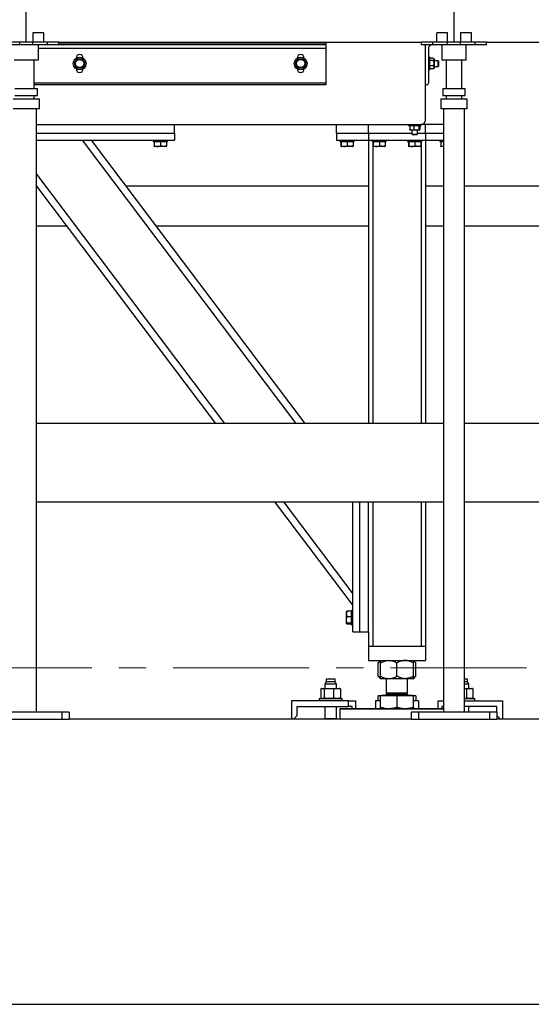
# Model space of a CAD drawing. Header units: millimetres. Extents: x 5 to 589, y 5 to 415.
# Tile 8 of 66: x 77 to 101, y 262 to 308. Entities that reach past the tile are written whole.
import ezdxf

# ---------------------------------------------------------------- set-up
doc = ezdxf.new("R2010")
doc.units = ezdxf.units.MM
doc.linetypes.add('CENTER', pattern=[10.16, 6.35, -1.27, 1.27, -1.27])
doc.layers.add('TRAIT-FORT', color=4, linetype='Continuous', lineweight=25)

msp = doc.modelspace()

# ---------------------------------------------------------------- linework, layer by layer
at = {"color": 7, "linetype": 'CENTER', "lineweight": 18}
msp.add_line((202.23179, 277.60137), (31.49957, 277.60137), dxfattribs=at)
at = {"layer": 'TRAIT-FORT', "color": 4, "linetype": 'Continuous', "lineweight": 25}
for p, q in [((77.24759, 306.86591), (77.24759, 308.53257)), ((97.24759, 306.86591), (97.24759, 308.53257)), ((78.06926, 307.29924), (77.55259, 307.29924)), ((77.55259, 307.29924), (77.55259, 306.86591)), ((78.06926, 306.86591), (78.06926, 307.29924)), ((96.44672, 306.86591), (96.44672, 307.29924)), ((96.94259, 307.29924), (96.44672, 307.29924)), ((96.94259, 306.86591), (96.94259, 307.29924)), ((97.55259, 307.29924), (97.55259, 306.86591)), ((98.06926, 307.29924), (97.55259, 307.29924)), ((98.06926, 306.86591), (98.06926, 307.29924)), ((76.94259, 306.86591), (76.25926, 306.86591)), ((76.94259, 306.73257), (76.25926, 306.73257)), ((76.94259, 306.73257), (76.94259, 306.86591)), ((77.55259, 306.86591), (76.94259, 306.86591)), ((77.55259, 306.73257), (76.94259, 306.73257)), ((77.55259, 306.73257), (77.55259, 306.86591)), ((78.23592, 306.86591), (77.55259, 306.86591)), ((78.23592, 306.73257), (77.55259, 306.73257)), ((77.81426, 306.03257), (77.81426, 306.73257)), ((77.81426, 306.03257), (77.81426, 306.73257)), ((77.81426, 306.03257), (77.81426, 306.73257)), ((78.23592, 306.73257), (78.23592, 306.86591)), ((78.76926, 306.86591), (78.23592, 306.86591)), ((78.76926, 306.73257), (78.23592, 306.73257)), ((78.76926, 306.73257), (78.76926, 306.86591)), ((78.76926, 306.86591), (95.72592, 306.86591)), ((91.24754, 306.81591), (78.76926, 306.81591)), ((91.24754, 306.73257), (78.76926, 306.73257)), ((91.24754, 306.86591), (91.24754, 306.81591)), ((91.24754, 306.81591), (91.24754, 306.73257)), ((91.24754, 306.73257), (91.24754, 306.56591)), ((95.72592, 306.73257), (95.72592, 306.86591)), ((96.25926, 306.86591), (95.72592, 306.86591)), ((96.25926, 306.73257), (95.72592, 306.73257)), ((95.91421, 303.21591), (95.91421, 306.73257)), ((96.25926, 306.73257), (96.25926, 306.86591)), ((96.94259, 306.86591), (96.25926, 306.86591)), ((96.94259, 306.73257), (96.25926, 306.73257)), ((96.68092, 306.73257), (96.68092, 306.03257)), ((96.68092, 306.73257), (96.68092, 306.03257)), ((96.68092, 306.73257), (96.68092, 306.03257)), ((96.94259, 306.73257), (96.94259, 306.86591)), ((97.55259, 306.86591), (96.94259, 306.86591)), ((97.55259, 306.73257), (96.94259, 306.73257)), ((97.55259, 306.73257), (97.55259, 306.86591)), ((98.23592, 306.86591), (97.55259, 306.86591)), ((98.23592, 306.73257), (97.55259, 306.73257)), ((97.81426, 306.03257), (97.81426, 306.73257)), ((97.81426, 306.03257), (97.81426, 306.73257)), ((97.81426, 306.03257), (97.81426, 306.73257)), ((98.23592, 306.73257), (98.23592, 306.86591)), ((98.76926, 306.86591), (98.23592, 306.86591)), ((98.76926, 306.73257), (98.23592, 306.73257)), ((98.76926, 306.73257), (98.76926, 306.86591)), ((98.76926, 306.86591), (115.72592, 306.86591)), ((91.24754, 306.56591), (77.81426, 306.56591)), ((91.24754, 306.56591), (91.24754, 304.94924)), ((96.04754, 306.56591), (96.04754, 304.94924)), ((76.68092, 306.03257), (77.81426, 306.03257)), ((77.61426, 304.70218), (77.61426, 306.03257)), ((77.61426, 304.70218), (77.61426, 306.03257)), ((77.61426, 304.70218), (77.61426, 306.03257)), ((79.51026, 305.88825), (79.60955, 306.06023)), ((79.60955, 305.67159), (79.51026, 305.84356)), ((79.58088, 306.11591), (79.58088, 306.11535)), ((79.88554, 306.06023), (79.98483, 305.88825)), ((79.98483, 305.84356), (79.88554, 305.67159)), ((79.91421, 306.11535), (79.91421, 306.11591)), ((89.84359, 305.88825), (89.94288, 306.06023)), ((89.94288, 305.67159), (89.84359, 305.84356)), ((89.91421, 306.11591), (89.91421, 306.11535)), ((90.21887, 306.06023), (90.31816, 305.88825)), ((90.31816, 305.84356), (90.21887, 305.67159)), ((90.24754, 306.11535), (90.24754, 306.11591)), ((96.09754, 306.16591), (96.04754, 306.16591)), ((96.09754, 306.16591), (96.09754, 305.75084)), ((96.12265, 306.10768), (96.09754, 306.08257)), ((96.28069, 306.11558), (96.13106, 306.11558)), ((96.28069, 306.00456), (96.13106, 306.00456)), ((96.31421, 306.08257), (96.2891, 306.10768)), ((96.31421, 306.08257), (96.31421, 306.06007)), ((96.31421, 306.06007), (96.31421, 305.87972)), ((96.51163, 305.99924), (96.31421, 305.99924)), ((96.31421, 305.87972), (96.31421, 305.68556)), ((96.53088, 305.96591), (96.51163, 305.99924)), ((96.51163, 305.73257), (96.51163, 305.99924)), ((96.53088, 305.76591), (96.53088, 305.96591)), ((96.68092, 306.03257), (97.81426, 306.03257)), ((96.88092, 306.03257), (96.88092, 304.70218)), ((96.88092, 306.03257), (96.88092, 304.70218)), ((96.88092, 306.03257), (96.88092, 304.70218)), ((97.61426, 304.70218), (97.61426, 306.03257)), ((97.61426, 304.70218), (97.61426, 306.03257)), ((97.61426, 304.70218), (97.61426, 306.03257)), ((79.58088, 305.61646), (79.58088, 305.61591)), ((79.91421, 305.61591), (79.91421, 305.61646)), ((89.91421, 305.61646), (89.91421, 305.61591)), ((90.24754, 305.61591), (90.24754, 305.61646)), ((96.04754, 305.56591), (96.09754, 305.56591)), ((96.09754, 305.75084), (96.09754, 305.56591)), ((96.09754, 305.64924), (96.12265, 305.62413)), ((96.13106, 305.61623), (96.12261, 305.62501)), ((96.28069, 305.75488), (96.13106, 305.75488)), ((96.28069, 305.61623), (96.13106, 305.61623)), ((96.28915, 305.62501), (96.28069, 305.61623)), ((96.2891, 305.62413), (96.31421, 305.64924)), ((96.31421, 305.73257), (96.51163, 305.73257)), ((96.31421, 305.68556), (96.31421, 305.64924)), ((96.51163, 305.73257), (96.53088, 305.76591)), ((91.24754, 304.94924), (77.61426, 304.94924)), ((91.24754, 304.86591), (77.61426, 304.86591)), ((91.24754, 304.94924), (91.24754, 304.86591)), ((95.96421, 304.86591), (95.91421, 304.86591)), ((76.72259, 304.70218), (77.77259, 304.70218)), ((77.77259, 304.36885), (77.77259, 304.70218)), ((96.72259, 304.70218), (96.72259, 304.36885)), ((96.72259, 304.70218), (97.77259, 304.70218)), ((97.77259, 304.36885), (97.77259, 304.70218)), ((77.86426, 304.20218), (76.63092, 304.20218)), ((76.72259, 304.36885), (77.77259, 304.36885)), ((77.61426, 304.20218), (77.61426, 304.36885)), ((77.61426, 304.20218), (77.61426, 304.36885)), ((77.61426, 304.20218), (77.61426, 304.36885)), ((77.86426, 303.75218), (77.86426, 304.20218)), ((77.86426, 303.75218), (77.86426, 304.20218)), ((77.86426, 303.75218), (77.86426, 304.20218)), ((96.63092, 304.20218), (96.63092, 303.75218)), ((96.63092, 304.20218), (96.63092, 303.75218)), ((96.63092, 304.20218), (96.63092, 303.75218)), ((97.86426, 304.20218), (96.63092, 304.20218)), ((96.72259, 304.36885), (97.77259, 304.36885)), ((96.88092, 304.36885), (96.88092, 304.20218)), ((96.88092, 304.36885), (96.88092, 304.20218)), ((96.88092, 304.36885), (96.88092, 304.20218)), ((97.61426, 304.20218), (97.61426, 304.36885)), ((97.61426, 304.20218), (97.61426, 304.36885)), ((97.61426, 304.20218), (97.61426, 304.36885)), ((97.86426, 303.75218), (97.86426, 304.20218)), ((97.86426, 303.75218), (97.86426, 304.20218)), ((97.86426, 303.75218), (97.86426, 304.20218)), ((77.86426, 303.75218), (76.63092, 303.75218)), ((77.73092, 275.53257), (77.73092, 303.75218)), ((77.73092, 275.53257), (77.73092, 303.75218)), ((77.73092, 275.53257), (77.73092, 303.75218)), ((97.86426, 303.75218), (96.63092, 303.75218)), ((96.76426, 303.75218), (96.76426, 275.53257)), ((96.76426, 303.75218), (96.76426, 275.53257)), ((96.76426, 303.75218), (96.76426, 275.53257)), ((97.73092, 275.53257), (97.73092, 303.75218)), ((97.73092, 275.53257), (97.73092, 303.75218)), ((97.73092, 275.53257), (97.73092, 303.75218)), ((77.73092, 303.01591), (95.71421, 303.01591)), ((84.18088, 302.61591), (84.18088, 303.01591)), ((91.74754, 302.61591), (91.74754, 303.01591)), ((93.24754, 302.61591), (93.24754, 303.01591)), ((95.11421, 303.01591), (95.11421, 302.96591)), ((95.71421, 302.96591), (95.71421, 303.01591)), ((95.91421, 303.01591), (95.71421, 303.01591)), ((96.76426, 303.01591), (95.91421, 303.01591)), ((95.91421, 302.61591), (95.91421, 303.01591)), ((96.76426, 303.04262), (96.74754, 303.02591)), ((96.74754, 303.02591), (96.74754, 303.01591)), ((96.76426, 303.02591), (96.74754, 303.02591)), ((77.73092, 302.61591), (84.18088, 302.61591)), ((84.18088, 302.61591), (84.18088, 302.28257)), ((91.74754, 302.61591), (91.74754, 302.28257)), ((91.74754, 302.61591), (93.24754, 302.61591)), ((93.24754, 302.61591), (95.28088, 302.61591)), ((93.24754, 302.61591), (93.24754, 302.28257)), ((95.11421, 302.96591), (95.71421, 302.96591)), ((95.17902, 302.93239), (95.17902, 302.78276)), ((95.19302, 302.75376), (95.19754, 302.74924)), ((95.19754, 302.96591), (95.19331, 302.96167)), ((95.27475, 302.74924), (95.19754, 302.74924)), ((95.48808, 302.74924), (95.27475, 302.74924)), ((95.28088, 302.74924), (95.28088, 302.56046)), ((95.28088, 302.56046), (95.31421, 302.52713)), ((95.28088, 302.56046), (95.54754, 302.56046)), ((95.37048, 302.93239), (95.37048, 302.78276)), ((95.62754, 302.74924), (95.48808, 302.74924)), ((95.51421, 302.52713), (95.54754, 302.56046)), ((95.54754, 302.56046), (95.54754, 302.74924)), ((95.54754, 302.61591), (95.91421, 302.61591)), ((95.60568, 302.93239), (95.60568, 302.78276)), ((95.63088, 302.74924), (95.62754, 302.74924)), ((95.63511, 302.96167), (95.63088, 302.96591)), ((95.63088, 302.74924), (95.6354, 302.75376)), ((95.64941, 302.93239), (95.64941, 302.78276)), ((95.91421, 302.61591), (95.91421, 302.28257)), ((95.91421, 302.61591), (96.76426, 302.61591)), ((77.73092, 302.28257), (84.18088, 302.28257)), ((79.86826, 302.28257), (89.85285, 289.03257)), ((80.28564, 302.28257), (90.27023, 289.03257)), ((83.18088, 302.28257), (83.18088, 302.21591)), ((83.18088, 302.21591), (83.39873, 302.21591)), ((83.2262, 302.21591), (83.2262, 302.01606)), ((83.2358, 302.21591), (83.2358, 302.01606)), ((83.39873, 302.21591), (83.84754, 302.21591)), ((83.52382, 302.21591), (83.52382, 302.01606)), ((83.80222, 302.21591), (83.80222, 302.01606)), ((83.84754, 302.21591), (83.84754, 302.28257)), ((91.74754, 302.28257), (93.24754, 302.28257)), ((91.91421, 302.28257), (91.91421, 302.21591)), ((91.91421, 302.21591), (92.13206, 302.21591)), ((91.95953, 302.21591), (91.95953, 302.01606)), ((91.96914, 302.21591), (91.96914, 302.01606)), ((92.13206, 302.21591), (92.58088, 302.21591)), ((92.25715, 302.21591), (92.25715, 302.01606)), ((92.53556, 302.21591), (92.53556, 302.01606)), ((92.58088, 302.21591), (92.58088, 302.28257)), ((93.24754, 302.28257), (95.91421, 302.28257)), ((93.24754, 302.28257), (93.24754, 289.03257)), ((93.41421, 302.28257), (93.41421, 302.21591)), ((93.41421, 302.21591), (93.63206, 302.21591)), ((93.44754, 302.21591), (93.44754, 289.03257)), ((93.45953, 302.21591), (93.45953, 302.01606)), ((93.46914, 302.21591), (93.46914, 302.01606)), ((93.63206, 302.21591), (94.08088, 302.21591)), ((93.75715, 302.21591), (93.75715, 302.01606)), ((94.03556, 302.21591), (94.03556, 302.01606)), ((94.08088, 302.21591), (94.08088, 302.28257)), ((95.08088, 302.28257), (95.08088, 302.21591)), ((95.08088, 302.21591), (95.29873, 302.21591)), ((95.1262, 302.21591), (95.1262, 302.01606)), ((95.1358, 302.21591), (95.1358, 302.01606)), ((95.29873, 302.21591), (95.74754, 302.21591)), ((95.51421, 302.52713), (95.31421, 302.52713)), ((95.42382, 302.21591), (95.42382, 302.01606)), ((95.70222, 302.21591), (95.70222, 302.01606)), ((95.71421, 302.21591), (95.71421, 289.03257)), ((95.74754, 302.21591), (95.74754, 302.28257)), ((95.91421, 302.28257), (95.91421, 289.03257)), ((95.91421, 302.28257), (96.76426, 302.28257)), ((96.58088, 302.28257), (96.58088, 302.21591)), ((96.58088, 302.21591), (96.76426, 302.21591)), ((96.6262, 302.21591), (96.6262, 302.01606)), ((96.6358, 302.21591), (96.6358, 302.01606)), ((83.23016, 301.99117), (83.24504, 301.98257)), ((83.38653, 301.98257), (83.24504, 301.98257)), ((83.78338, 301.98257), (83.38653, 301.98257)), ((83.78338, 301.98257), (83.79827, 301.99117)), ((91.96349, 301.99117), (91.97838, 301.98257)), ((92.11986, 301.98257), (91.97838, 301.98257)), ((92.51671, 301.98257), (92.11986, 301.98257)), ((92.51671, 301.98257), (92.5316, 301.99117)), ((93.46349, 301.99117), (93.47838, 301.98257)), ((93.61986, 301.98257), (93.47838, 301.98257)), ((94.01671, 301.98257), (93.61986, 301.98257)), ((94.01671, 301.98257), (94.0316, 301.99117)), ((95.13016, 301.99117), (95.14504, 301.98257)), ((95.28653, 301.98257), (95.14504, 301.98257)), ((95.68338, 301.98257), (95.28653, 301.98257)), ((95.68338, 301.98257), (95.69827, 301.99117)), ((96.63016, 301.99117), (96.64504, 301.98257)), ((96.76426, 301.98257), (96.64504, 301.98257)), ((77.73092, 300.68787), (86.51382, 289.03257)), ((77.73092, 300.13399), (86.09644, 289.03257)), ((77.73949, 300.12262), (77.73092, 300.12262)), ((93.24754, 300.12262), (81.91328, 300.12262)), ((96.76426, 300.12262), (95.91421, 300.12262)), ((116.76426, 300.12262), (97.73092, 300.12262)), ((77.73092, 298.27586), (79.13112, 298.27586)), ((83.30491, 298.27586), (93.24754, 298.27586)), ((95.91421, 298.27586), (96.76426, 298.27586)), ((97.73092, 298.27586), (116.76426, 298.27586)), ((96.76426, 289.03257), (77.73092, 289.03257)), ((105.61244, 289.03257), (97.73092, 289.03257)), ((77.73092, 285.36591), (96.76426, 285.36591)), ((88.85947, 285.36591), (92.51421, 280.51591)), ((89.27685, 285.36591), (92.51421, 281.06979)), ((92.51421, 279.28257), (92.51421, 285.36591)), ((92.84754, 279.28257), (92.84754, 285.36591)), ((93.24754, 279.28257), (93.24754, 285.36591)), ((93.44754, 285.36591), (93.44754, 278.61591)), ((95.71421, 285.36591), (95.71421, 278.61591)), ((95.91421, 285.36591), (95.91421, 278.61591)), ((97.73092, 285.36591), (116.76426, 285.36591)), ((92.22423, 280.23576), (92.21421, 280.21841)), ((92.21421, 279.68007), (92.21421, 280.21841)), ((92.44754, 280.25113), (92.2477, 280.25113)), ((92.44754, 279.99098), (92.2477, 279.99098)), ((92.51421, 280.28257), (92.44754, 280.28257)), ((92.44754, 279.61591), (92.44754, 280.28257)), ((92.21421, 279.68007), (92.22423, 279.66271)), ((92.44754, 279.68909), (92.2477, 279.68909)), ((92.44754, 279.64735), (92.2477, 279.64735)), ((92.44754, 279.61591), (92.51421, 279.61591)), ((92.51421, 279.28257), (92.84754, 279.28257)), ((92.84754, 279.28257), (93.24754, 279.28257)), ((93.24754, 279.28257), (93.24754, 278.61591)), ((93.24754, 278.61591), (95.91421, 278.61591)), ((93.24754, 278.61591), (93.24754, 277.94924)), ((93.44754, 278.61591), (95.71421, 278.61591)), ((95.91421, 278.61591), (95.91421, 277.94924)), ((93.24754, 277.94924), (95.91421, 277.94924)), ((93.81421, 277.94924), (93.69561, 277.83064)), ((93.69561, 277.21451), (93.69561, 277.83064)), ((93.81421, 277.21451), (93.81421, 277.83064)), ((94.58088, 277.21451), (94.58088, 277.83064)), ((95.46615, 277.83064), (95.34754, 277.94924)), ((95.34754, 277.21451), (95.34754, 277.83064)), ((95.46615, 277.21451), (95.46615, 277.83064)), ((91.27754, 276.94924), (91.21421, 276.83924)), ((91.21421, 276.83924), (91.21421, 276.64257)), ((91.74754, 276.83924), (91.21421, 276.83924)), ((91.27754, 277.06591), (91.27754, 276.94924)), ((91.68421, 277.06591), (91.27754, 277.06591)), ((91.63589, 276.94924), (91.27754, 276.94924)), ((91.68421, 276.94924), (91.63589, 276.94924)), ((91.68421, 276.94924), (91.68421, 277.06591)), ((91.74754, 276.83924), (91.68421, 276.94924)), ((91.74754, 276.64257), (91.74754, 276.83924)), ((93.69561, 277.21451), (93.81421, 277.09591)), ((94.19754, 277.09591), (93.81421, 277.09591)), ((94.08088, 277.09591), (94.08088, 276.43924)), ((94.96421, 277.09591), (94.19754, 277.09591)), ((95.34754, 277.09591), (94.96421, 277.09591)), ((95.08088, 276.43924), (95.08088, 277.09591)), ((95.34754, 277.09591), (95.46615, 277.21451)), ((97.83589, 277.06591), (97.73092, 277.06591)), ((97.88421, 276.94924), (97.73092, 276.94924)), ((97.88417, 276.83924), (97.73092, 276.83924)), ((97.88421, 277.06591), (97.83589, 277.06591)), ((97.94754, 276.83924), (97.88417, 276.83924)), ((97.88421, 276.94924), (97.88421, 277.06591)), ((97.94754, 276.83924), (97.88421, 276.94924)), ((97.94754, 276.64257), (97.94754, 276.83924)), ((91.02648, 276.62038), (91.02648, 276.1881)), ((91.08088, 276.64257), (91.05583, 276.63359)), ((91.08088, 276.64257), (91.10422, 276.64257)), ((91.10422, 276.64257), (91.40916, 276.64257)), ((91.18197, 276.62038), (91.18197, 276.1881)), ((91.40916, 276.64257), (91.78582, 276.64257)), ((91.63636, 276.1881), (91.63636, 276.62038)), ((91.78582, 276.64257), (91.88088, 276.64257)), ((91.90593, 276.63359), (91.88088, 276.64257)), ((91.93527, 276.62038), (91.90566, 276.63285)), ((91.93527, 276.62038), (91.93527, 276.1881)), ((93.86921, 276.31924), (93.84588, 276.29591)), ((93.86921, 276.32257), (93.86921, 276.31924)), ((93.86921, 276.32257), (94.22504, 276.32257)), ((93.86921, 276.31924), (94.22504, 276.31924)), ((94.14402, 276.43924), (94.08088, 276.37609)), ((94.08088, 276.43924), (94.33088, 276.43924)), ((94.08088, 276.37609), (94.08088, 276.35591)), ((94.08088, 276.37609), (95.01389, 276.37609)), ((94.08088, 276.35591), (94.33088, 276.35591)), ((94.22504, 276.32257), (95.29254, 276.32257)), ((94.22504, 276.31924), (95.29254, 276.31924)), ((94.33088, 276.43924), (95.08088, 276.43924)), ((94.33088, 276.35591), (95.08088, 276.35591)), ((95.01389, 276.37609), (95.08088, 276.37609)), ((95.08088, 276.37609), (95.01773, 276.43924)), ((95.08088, 276.35591), (95.08088, 276.37609)), ((95.29254, 276.31924), (95.29254, 276.32257)), ((95.31588, 276.29591), (95.29254, 276.31924)), ((97.73092, 276.64257), (97.98582, 276.64257)), ((97.73092, 276.63554), (97.83636, 276.62038)), ((97.83636, 276.62038), (97.83636, 276.1881)), ((97.98582, 276.64257), (98.08088, 276.64257)), ((98.10593, 276.63359), (98.08088, 276.64257)), ((98.13527, 276.62038), (98.10566, 276.63285)), ((98.13527, 276.62038), (98.13527, 276.1881)), ((89.64754, 276.06591), (89.64754, 275.19924)), ((92.31421, 276.06591), (89.64754, 276.06591)), ((90.94754, 276.16591), (90.94754, 276.06591)), ((90.94754, 276.16591), (91.88747, 276.16591)), ((91.05609, 276.17566), (91.02648, 276.1881)), ((91.05582, 276.1749), (91.08088, 276.16591)), ((91.88088, 276.16591), (91.90594, 276.1749)), ((91.88747, 276.16591), (92.01421, 276.16591)), ((91.90566, 276.17566), (91.93527, 276.1881)), ((92.01421, 276.06591), (92.01421, 276.16591)), ((92.31421, 275.79924), (92.31421, 276.06591)), ((92.31421, 276.06591), (92.64754, 276.06591)), ((92.64754, 276.06591), (92.64754, 275.69924)), ((93.81421, 276.06591), (93.58088, 276.06591)), ((93.58088, 276.06591), (93.58088, 275.69924)), ((93.69561, 276.06591), (93.69561, 276.29591)), ((93.81421, 276.29591), (93.69561, 276.29591)), ((93.81421, 275.76772), (93.81421, 276.29591)), ((94.58088, 276.29591), (93.81421, 276.29591)), ((94.58088, 276.29591), (94.58088, 275.76772)), ((95.34754, 276.29591), (94.58088, 276.29591)), ((95.34754, 275.76772), (95.34754, 276.29591)), ((95.46615, 276.29591), (95.34754, 276.29591)), ((95.58088, 276.06591), (95.34754, 276.06591)), ((95.46615, 276.29591), (95.46615, 276.06591)), ((95.58088, 276.06591), (95.58088, 275.69924)), ((96.51421, 275.69924), (96.51421, 276.06591)), ((96.51421, 276.06591), (96.76426, 276.06591)), ((97.83636, 276.1881), (97.73092, 276.1729)), ((97.73092, 276.16591), (98.21421, 276.16591)), ((97.73092, 276.06591), (99.51421, 276.06591)), ((98.08088, 276.16591), (98.10594, 276.1749)), ((98.10566, 276.17566), (98.13527, 276.1881)), ((98.21421, 276.06591), (98.21421, 276.16591)), ((99.51421, 276.06591), (99.51421, 275.19924)), ((78.91426, 275.53257), (75.58092, 275.53257)), ((78.91426, 275.53257), (78.91426, 275.19924)), ((79.24759, 275.53257), (78.91426, 275.53257)), ((79.24759, 275.53257), (79.24759, 275.19924)), ((89.91421, 275.79924), (92.31421, 275.79924)), ((89.91421, 275.36591), (89.91421, 275.79924)), ((91.21421, 275.79924), (91.21421, 275.23257)), ((91.74754, 275.23257), (91.74754, 275.79924)), ((91.94754, 275.69924), (91.91421, 275.66591)), ((91.91421, 275.66591), (91.91421, 275.19924)), ((96.76426, 275.66591), (91.91421, 275.66591)), ((91.94754, 275.69924), (96.76426, 275.69924)), ((92.48088, 275.79924), (92.31421, 275.79924)), ((92.48088, 275.69924), (92.48088, 275.79924)), ((95.24759, 275.53257), (95.24759, 275.19924)), ((95.58092, 275.53257), (95.24759, 275.53257)), ((95.58092, 275.53257), (95.58092, 275.19924)), ((98.91426, 275.53257), (95.58092, 275.53257)), ((96.68088, 275.79924), (96.68088, 275.69924)), ((96.76426, 275.79924), (96.68088, 275.79924)), ((99.24754, 275.79924), (97.73092, 275.79924)), ((97.94754, 275.53257), (97.94754, 275.79924)), ((98.91426, 275.53257), (98.91426, 275.19924)), ((99.24759, 275.53257), (98.91426, 275.53257)), ((99.24754, 275.53257), (99.24754, 275.79924)), ((99.24759, 275.53257), (99.24759, 275.19924)), ((75.58092, 275.19924), (78.91426, 275.19924)), ((78.91426, 275.19924), (79.24759, 275.19924)), ((95.24759, 275.19924), (79.24759, 275.19924)), ((89.74754, 275.19924), (89.91421, 275.36591)), ((91.21421, 275.23257), (91.74754, 275.23257)), ((91.24088, 275.23257), (91.24088, 275.19924)), ((91.72088, 275.19924), (91.72088, 275.23257)), ((95.24759, 275.19924), (95.58092, 275.19924)), ((95.58092, 275.19924), (98.91426, 275.19924)), ((98.91426, 275.19924), (99.24759, 275.19924)), ((99.24759, 275.36586), (99.41421, 275.19924)), ((115.24759, 275.19924), (99.24759, 275.19924)), ((37.24759, 261.86591), (197.24759, 261.86591))]:
    msp.add_line(p, q, dxfattribs=at)
for centre, radius in [((79.74754, 305.86591), 0.3), ((79.74754, 305.86591), 0.19067), ((90.08088, 305.86591), 0.3), ((90.08088, 305.86591), 0.19067)]:
    msp.add_circle(centre, radius, dxfattribs=at)
for centre, radius, start, end in [((96.21421, 306.56591), 0.16667, 90, 180), ((79.74754, 306.11591), 0.16667, 0, 180), ((90.08088, 306.11591), 0.16667, 0, 180), ((79.74754, 305.86591), 0.23833, 174.619977, 185.380023), ((79.74754, 305.86591), 0.23833, 114.619977, 125.380023), ((79.74754, 305.86591), 0.23833, 54.619977, 65.380023), ((79.74754, 305.86591), 0.23833, 354.619977, 5.380023), ((90.08088, 305.86591), 0.23833, 174.619977, 185.380023), ((90.08088, 305.86591), 0.23833, 114.619977, 125.380023), ((90.08088, 305.86591), 0.23833, 54.619977, 65.380023), ((90.08088, 305.86591), 0.23833, 354.619977, 5.380023), ((79.74754, 305.61591), 0.16667, 180, 0), ((79.74754, 305.86591), 0.23833, 234.619977, 245.380023), ((79.74754, 305.86591), 0.23833, 294.619977, 305.380023), ((90.08088, 305.61591), 0.16667, 180, 0), ((90.08088, 305.86591), 0.23833, 234.619977, 245.380023), ((90.08088, 305.86591), 0.23833, 294.619977, 305.380023), ((95.96421, 304.94924), 0.08333, 270, 0), ((95.71421, 303.21591), 0.2, 270, 0), ((94.04754, 276.35591), 0.03333, 270, 360), ((95.11421, 276.35591), 0.03333, 180, 270)]:
    msp.add_arc(centre, radius, start, end, dxfattribs=at)
for points, knots in [([(79.64826, 306.08257), (79.65028, 306.08257), (79.71609, 306.08257), (79.78248, 306.08257), (79.84683, 306.08257)], [0, 0, 0, 0, 0.03078876, 1, 1, 1, 1]), ([(89.98159, 306.08257), (89.98361, 306.08257), (90.04943, 306.08257), (90.11582, 306.08257), (90.18017, 306.08257)], [0, 0, 0, 0, 0.03078876, 1, 1, 1, 1]), ([(96.09754, 306.06007), (96.09756, 306.06097), (96.09786, 306.07557), (96.10883, 306.09482), (96.12656, 306.11138), (96.13106, 306.11558)], [0, 0, 0, 0, 0.0467158, 0.7582321, 1, 1, 1, 1]), ([(96.13106, 306.00456), (96.12409, 306.01105), (96.10528, 306.02854), (96.10053, 306.0479), (96.09754, 306.06007)], [0, 0, 0, 0, 0.37099285, 1, 1, 1, 1]), ([(96.13106, 306.00456), (96.12323, 305.98747), (96.10731, 305.9527), (96.09823, 305.90959), (96.09767, 305.88495), (96.09754, 305.87972)], [0, 0, 0, 0, 0.43238347, 0.87955055, 1, 1, 1, 1]), ([(96.09754, 305.87972), (96.09948, 305.85776), (96.10333, 305.81418), (96.12187, 305.77454), (96.13106, 305.75488)], [0, 0, 0, 0, 0.5039974, 1, 1, 1, 1]), ([(96.28069, 306.11558), (96.28519, 306.11138), (96.30292, 306.09482), (96.3139, 306.07557), (96.31419, 306.06097), (96.31421, 306.06007)], [0, 0, 0, 0, 0.2417679, 0.9532842, 1, 1, 1, 1]), ([(96.31421, 306.06007), (96.31122, 306.0479), (96.30647, 306.02854), (96.28767, 306.01105), (96.28069, 306.00456)], [0, 0, 0, 0, 0.62900715, 1, 1, 1, 1]), ([(96.31421, 305.87972), (96.31227, 305.90169), (96.30843, 305.94527), (96.28989, 305.9849), (96.28069, 306.00456)], [0, 0, 0, 0, 0.5039974, 1, 1, 1, 1]), ([(96.28069, 305.75488), (96.28852, 305.77198), (96.30445, 305.80675), (96.31352, 305.84986), (96.31409, 305.87449), (96.31421, 305.87972)], [0, 0, 0, 0, 0.43238347, 0.87955055, 1, 1, 1, 1]), ([(79.84683, 305.64924), (79.78248, 305.64924), (79.71609, 305.64924), (79.65028, 305.64924), (79.64826, 305.64924)], [0, 0, 0, 0, 0.96921124, 1, 1, 1, 1]), ([(90.18017, 305.64924), (90.11582, 305.64924), (90.04943, 305.64924), (89.98361, 305.64924), (89.98159, 305.64924)], [0, 0, 0, 0, 0.96921124, 1, 1, 1, 1]), ([(96.09754, 305.68556), (96.09948, 305.69775), (96.10333, 305.72196), (96.12187, 305.74397), (96.13106, 305.75488)], [0, 0, 0, 0, 0.5039974, 1, 1, 1, 1]), ([(96.13106, 305.61623), (96.12323, 305.62572), (96.10731, 305.64503), (96.09823, 305.66897), (96.09767, 305.68265), (96.09754, 305.68556)], [0, 0, 0, 0, 0.43238347, 0.87955055, 1, 1, 1, 1]), ([(96.28069, 305.75488), (96.28852, 305.74539), (96.30445, 305.72608), (96.31352, 305.70214), (96.31409, 305.68846), (96.31421, 305.68556)], [0, 0, 0, 0, 0.43238347, 0.87955055, 1, 1, 1, 1]), ([(96.31421, 305.68556), (96.31227, 305.67336), (96.30843, 305.64916), (96.28989, 305.62715), (96.28069, 305.61623)], [0, 0, 0, 0, 0.5039974, 1, 1, 1, 1]), ([(95.17902, 302.93239), (95.19212, 302.94022), (95.21879, 302.95614), (95.25185, 302.96522), (95.27074, 302.96579), (95.27475, 302.96591)], [0, 0, 0, 0, 0.43238347, 0.87955055, 1, 1, 1, 1]), ([(95.17902, 302.93239), (95.182, 302.94066), (95.18683, 302.95409), (95.19213, 302.95895), (95.19416, 302.96082)], [0, 0, 0, 0, 0.61596399, 1, 1, 1, 1]), ([(95.27475, 302.74924), (95.25791, 302.75118), (95.22449, 302.75502), (95.19409, 302.77356), (95.17902, 302.78276)], [0, 0, 0, 0, 0.5039974, 1, 1, 1, 1]), ([(95.19415, 302.75489), (95.19259, 302.75589), (95.18727, 302.75932), (95.18243, 302.77305), (95.17902, 302.78276)], [0, 0, 0, 0, 0.293063, 1, 1, 1, 1]), ([(95.27475, 302.96591), (95.29159, 302.96397), (95.32501, 302.96012), (95.35541, 302.94158), (95.37048, 302.93239)], [0, 0, 0, 0, 0.5039974, 1, 1, 1, 1]), ([(95.37048, 302.78276), (95.35737, 302.77493), (95.33071, 302.759), (95.29765, 302.74993), (95.27876, 302.74936), (95.27475, 302.74924)], [0, 0, 0, 0, 0.43238347, 0.87955055, 1, 1, 1, 1]), ([(95.48808, 302.96591), (95.46229, 302.96292), (95.42128, 302.95817), (95.38423, 302.93936), (95.37048, 302.93239)], [0, 0, 0, 0, 0.62900715, 1, 1, 1, 1]), ([(95.37048, 302.78276), (95.38423, 302.77578), (95.42128, 302.75698), (95.46229, 302.75223), (95.48808, 302.74924)], [0, 0, 0, 0, 0.37099285, 1, 1, 1, 1]), ([(95.60568, 302.93239), (95.59678, 302.93689), (95.5617, 302.95462), (95.52092, 302.96559), (95.48999, 302.96589), (95.48808, 302.96591)], [0, 0, 0, 0, 0.2417679, 0.9532842, 1, 1, 1, 1]), ([(95.48808, 302.74924), (95.48999, 302.74926), (95.52092, 302.74955), (95.5617, 302.76053), (95.59678, 302.77826), (95.60568, 302.78276)], [0, 0, 0, 0, 0.0467158, 0.7582321, 1, 1, 1, 1]), ([(95.62754, 302.96591), (95.6237, 302.96397), (95.61606, 302.96012), (95.60912, 302.94158), (95.60568, 302.93239)], [0, 0, 0, 0, 0.5039974, 1, 1, 1, 1]), ([(95.60568, 302.78276), (95.60867, 302.77493), (95.61476, 302.759), (95.62231, 302.74993), (95.62663, 302.74936), (95.62754, 302.74924)], [0, 0, 0, 0, 0.43238347, 0.87955055, 1, 1, 1, 1]), ([(95.62754, 302.74924), (95.63139, 302.75118), (95.63902, 302.75502), (95.64596, 302.77356), (95.64941, 302.78276)], [0, 0, 0, 0, 0.5039974, 1, 1, 1, 1]), ([(95.64941, 302.93239), (95.64643, 302.94066), (95.64159, 302.95409), (95.63629, 302.95895), (95.63426, 302.96082)], [0, 0, 0, 0, 0.61596399, 1, 1, 1, 1]), ([(83.2262, 302.01606), (83.22703, 302.00875), (83.22872, 301.99397), (83.23121, 301.98857), (83.2336, 301.9965), (83.23506, 302.0095), (83.2358, 302.01606)], [0, 0, 0, 0, 0.26460494, 0.53494775, 0.76534313, 1, 1, 1, 1]), ([(83.2358, 302.01606), (83.27245, 302.00593), (83.33305, 301.98919), (83.42095, 301.99074), (83.48009, 302.00237), (83.51411, 302.01302), (83.52382, 302.01606)], [0, 0, 0, 0, 0.38554949, 0.63764185, 0.89654625, 1, 1, 1, 1]), ([(83.80222, 302.01606), (83.77806, 302.00875), (83.72921, 301.99397), (83.65683, 301.98857), (83.58764, 301.9965), (83.54522, 302.0095), (83.52382, 302.01606)], [0, 0, 0, 0, 0.26460494, 0.53494775, 0.76534313, 1, 1, 1, 1]), ([(83.80222, 302.01606), (83.80139, 302.0084), (83.7999, 301.99465), (83.79835, 301.99296), (83.79766, 301.99221)], [0, 0, 0, 0, 0.55724314, 1, 1, 1, 1]), ([(91.95953, 302.01606), (91.96036, 302.00875), (91.96205, 301.99397), (91.96455, 301.98857), (91.96693, 301.9965), (91.9684, 302.0095), (91.96914, 302.01606)], [0, 0, 0, 0, 0.26460494, 0.53494775, 0.76534313, 1, 1, 1, 1]), ([(91.96914, 302.01606), (92.00578, 302.00593), (92.06639, 301.98919), (92.15429, 301.99074), (92.21342, 302.00237), (92.24744, 302.01302), (92.25715, 302.01606)], [0, 0, 0, 0, 0.38554949, 0.63764185, 0.89654625, 1, 1, 1, 1]), ([(92.53556, 302.01606), (92.51139, 302.00875), (92.46254, 301.99397), (92.39016, 301.98857), (92.32097, 301.9965), (92.27855, 302.0095), (92.25715, 302.01606)], [0, 0, 0, 0, 0.26460494, 0.53494775, 0.76534313, 1, 1, 1, 1]), ([(92.53556, 302.01606), (92.53472, 302.0084), (92.53323, 301.99465), (92.53168, 301.99296), (92.531, 301.99221)], [0, 0, 0, 0, 0.55724314, 1, 1, 1, 1]), ([(93.45953, 302.01606), (93.46036, 302.00875), (93.46205, 301.99397), (93.46455, 301.98857), (93.46693, 301.9965), (93.4684, 302.0095), (93.46914, 302.01606)], [0, 0, 0, 0, 0.26460494, 0.53494775, 0.76534313, 1, 1, 1, 1]), ([(93.46914, 302.01606), (93.50578, 302.00593), (93.56639, 301.98919), (93.65429, 301.99074), (93.71342, 302.00237), (93.74744, 302.01302), (93.75715, 302.01606)], [0, 0, 0, 0, 0.38554949, 0.63764185, 0.89654625, 1, 1, 1, 1]), ([(94.03556, 302.01606), (94.01139, 302.00875), (93.96254, 301.99397), (93.89016, 301.98857), (93.82097, 301.9965), (93.77855, 302.0095), (93.75715, 302.01606)], [0, 0, 0, 0, 0.26460494, 0.53494775, 0.76534313, 1, 1, 1, 1]), ([(94.03556, 302.01606), (94.03472, 302.0084), (94.03323, 301.99465), (94.03168, 301.99296), (94.031, 301.99221)], [0, 0, 0, 0, 0.55724314, 1, 1, 1, 1]), ([(95.1262, 302.01606), (95.12703, 302.00875), (95.12872, 301.99397), (95.13121, 301.98857), (95.1336, 301.9965), (95.13506, 302.0095), (95.1358, 302.01606)], [0, 0, 0, 0, 0.26460494, 0.53494775, 0.76534313, 1, 1, 1, 1]), ([(95.1358, 302.01606), (95.17245, 302.00593), (95.23305, 301.98919), (95.32095, 301.99074), (95.38009, 302.00237), (95.41411, 302.01302), (95.42382, 302.01606)], [0, 0, 0, 0, 0.38554949, 0.63764185, 0.89654625, 1, 1, 1, 1]), ([(95.70222, 302.01606), (95.67806, 302.00875), (95.62921, 301.99397), (95.55683, 301.98857), (95.48764, 301.9965), (95.44522, 302.0095), (95.42382, 302.01606)], [0, 0, 0, 0, 0.26460494, 0.53494775, 0.76534313, 1, 1, 1, 1]), ([(95.70222, 302.01606), (95.70139, 302.0084), (95.6999, 301.99465), (95.69835, 301.99296), (95.69766, 301.99221)], [0, 0, 0, 0, 0.55724314, 1, 1, 1, 1]), ([(96.6262, 302.01606), (96.62703, 302.00875), (96.62872, 301.99397), (96.63121, 301.98857), (96.6336, 301.9965), (96.63506, 302.0095), (96.6358, 302.01606)], [0, 0, 0, 0, 0.26460494, 0.53494775, 0.76534313, 1, 1, 1, 1]), ([(96.6358, 302.01606), (96.6724, 302.00453), (96.71478, 301.99118), (96.75831, 301.99223), (96.76426, 301.99237)], [0, 0, 0, 0, 0.86337017, 1, 1, 1, 1]), ([(92.2477, 279.68909), (92.23757, 279.7275), (92.22083, 279.79103), (92.22238, 279.88316), (92.23401, 279.94515), (92.24466, 279.9808), (92.2477, 279.99098)], [0, 0, 0, 0, 0.38554949, 0.63764185, 0.89654625, 1, 1, 1, 1]), ([(92.2477, 280.25113), (92.24039, 280.22855), (92.22561, 280.1829), (92.2202, 280.11527), (92.22814, 280.05062), (92.24114, 280.01098), (92.2477, 279.99098)], [0, 0, 0, 0, 0.26460494, 0.53494775, 0.76534313, 1, 1, 1, 1]), ([(92.2477, 280.25113), (92.23976, 280.24751), (92.22808, 280.24219), (92.22629, 280.23668), (92.22571, 280.23491)], [0, 0, 0, 0, 0.678952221, 1, 1, 1, 1]), ([(92.2477, 279.64735), (92.24039, 279.65097), (92.22561, 279.6583), (92.2202, 279.66915), (92.22814, 279.67952), (92.24114, 279.68588), (92.2477, 279.68909)], [0, 0, 0, 0, 0.264604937, 0.534947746, 0.765343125, 1, 1, 1, 1]), ([(93.69561, 277.83064), (93.72579, 277.85945), (93.76421, 277.89611), (93.80539, 277.9164), (93.81421, 277.92075)], [0, 0, 0, 0, 0.785675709, 1, 1, 1, 1]), ([(93.81421, 277.83064), (93.86672, 277.85854), (93.94643, 277.9009), (94.06036, 277.93486), (94.13557, 277.94769), (94.18148, 277.94884), (94.19754, 277.94924)], [0, 0, 0, 0, 0.432050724, 0.655927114, 0.879651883, 1, 1, 1, 1]), ([(93.81421, 277.94924), (93.81421, 277.94917), (93.81421, 277.94857), (93.81421, 277.93161), (93.81421, 277.8856), (93.81421, 277.84603), (93.81421, 277.83064)], [0, 0, 0, 0, 0.050399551, 0.402613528, 0.76758847, 1, 1, 1, 1]), ([(94.19754, 277.94924), (94.23088, 277.94755), (94.29824, 277.94413), (94.39629, 277.9177), (94.49109, 277.87996), (94.55086, 277.84713), (94.58088, 277.83064)], [0, 0, 0, 0, 0.249577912, 0.504364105, 0.751046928, 1, 1, 1, 1]), ([(94.96421, 277.94924), (94.93088, 277.94755), (94.86352, 277.94413), (94.76547, 277.9177), (94.67066, 277.87996), (94.6109, 277.84713), (94.58088, 277.83064)], [0, 0, 0, 0, 0.249577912, 0.504364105, 0.751046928, 1, 1, 1, 1]), ([(95.34754, 277.83064), (95.29504, 277.85854), (95.21532, 277.9009), (95.10139, 277.93486), (95.02619, 277.94769), (94.98027, 277.94884), (94.96421, 277.94924)], [0, 0, 0, 0, 0.43205072, 0.65592711, 0.87965188, 1, 1, 1, 1]), ([(95.34754, 277.94924), (95.34754, 277.94917), (95.34754, 277.94857), (95.34754, 277.93161), (95.34754, 277.8856), (95.34754, 277.84603), (95.34754, 277.83064)], [0, 0, 0, 0, 0.05039955, 0.40261353, 0.76758847, 1, 1, 1, 1]), ([(95.34754, 277.92086), (95.35166, 277.91914), (95.37439, 277.90964), (95.41423, 277.87921), (95.44879, 277.84688), (95.46615, 277.83064)], [0, 0, 0, 0, 0.099233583, 0.547553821, 1, 1, 1, 1]), ([(93.69561, 277.21451), (93.72579, 277.1857), (93.76421, 277.14903), (93.80539, 277.12874), (93.81421, 277.12439)], [0, 0, 0, 0, 0.78567571, 1, 1, 1, 1]), ([(93.81421, 277.21451), (93.86672, 277.18661), (93.94643, 277.14424), (94.06036, 277.11028), (94.13557, 277.09745), (94.18148, 277.09631), (94.19754, 277.09591)], [0, 0, 0, 0, 0.432050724, 0.655927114, 0.879651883, 1, 1, 1, 1]), ([(93.81421, 277.09591), (93.81421, 277.09598), (93.81421, 277.09658), (93.81421, 277.11354), (93.81421, 277.15954), (93.81421, 277.19911), (93.81421, 277.21451)], [0, 0, 0, 0, 0.05039955, 0.40261353, 0.76758847, 1, 1, 1, 1]), ([(94.19754, 277.09591), (94.23088, 277.0976), (94.29824, 277.10102), (94.39629, 277.12745), (94.49109, 277.16519), (94.55086, 277.19802), (94.58088, 277.21451)], [0, 0, 0, 0, 0.24957791, 0.50436411, 0.75104693, 1, 1, 1, 1]), ([(94.96421, 277.09591), (94.93088, 277.0976), (94.86352, 277.10102), (94.76547, 277.12745), (94.67066, 277.16519), (94.6109, 277.19802), (94.58088, 277.21451)], [0, 0, 0, 0, 0.24957791, 0.50436411, 0.75104693, 1, 1, 1, 1]), ([(95.34754, 277.21451), (95.29504, 277.18661), (95.21532, 277.14424), (95.10139, 277.11028), (95.02619, 277.09745), (94.98027, 277.09631), (94.96421, 277.09591)], [0, 0, 0, 0, 0.43205072, 0.65592711, 0.87965188, 1, 1, 1, 1]), ([(95.34754, 277.12429), (95.35166, 277.12601), (95.37439, 277.13551), (95.41423, 277.16594), (95.44879, 277.19827), (95.46615, 277.21451)], [0, 0, 0, 0, 0.09923358, 0.54755382, 1, 1, 1, 1]), ([(95.34754, 277.09591), (95.34754, 277.09598), (95.34754, 277.09658), (95.34754, 277.11354), (95.34754, 277.15954), (95.34754, 277.19911), (95.34754, 277.21451)], [0, 0, 0, 0, 0.05039955, 0.40261353, 0.76758847, 1, 1, 1, 1]), ([(91.02648, 276.62038), (91.03931, 276.62665), (91.06505, 276.63924), (91.09113, 276.64146), (91.10422, 276.64257)], [0, 0, 0, 0, 0.49816548, 1, 1, 1, 1]), ([(91.10422, 276.64257), (91.11721, 276.64148), (91.14329, 276.63928), (91.16904, 276.6267), (91.18197, 276.62038)], [0, 0, 0, 0, 0.49784375, 1, 1, 1, 1]), ([(91.18197, 276.62038), (91.21945, 276.62665), (91.29469, 276.63924), (91.37091, 276.64146), (91.40916, 276.64257)], [0, 0, 0, 0, 0.49816548, 1, 1, 1, 1]), ([(91.40916, 276.64257), (91.44711, 276.64148), (91.52334, 276.63928), (91.59858, 276.6267), (91.63636, 276.62038)], [0, 0, 0, 0, 0.49784375, 1, 1, 1, 1]), ([(91.63636, 276.62038), (91.66102, 276.62665), (91.71051, 276.63924), (91.76066, 276.64146), (91.78582, 276.64257)], [0, 0, 0, 0, 0.49816548, 1, 1, 1, 1]), ([(91.78582, 276.64257), (91.81078, 276.64148), (91.86092, 276.63928), (91.91042, 276.6267), (91.93527, 276.62038)], [0, 0, 0, 0, 0.497843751, 1, 1, 1, 1]), ([(97.83636, 276.62038), (97.86102, 276.62665), (97.91051, 276.63924), (97.96066, 276.64146), (97.98582, 276.64257)], [0, 0, 0, 0, 0.49816549, 1, 1, 1, 1]), ([(97.98582, 276.64257), (98.01078, 276.64148), (98.06092, 276.63928), (98.11042, 276.6267), (98.13527, 276.62038)], [0, 0, 0, 0, 0.497843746, 1, 1, 1, 1]), ([(91.18197, 276.1881), (91.16914, 276.18183), (91.14339, 276.16924), (91.11731, 276.16702), (91.10422, 276.16591)], [0, 0, 0, 0, 0.49816549, 1, 1, 1, 1]), ([(91.40916, 276.16591), (91.37122, 276.167), (91.29499, 276.1692), (91.21975, 276.18178), (91.18197, 276.1881)], [0, 0, 0, 0, 0.49784375, 1, 1, 1, 1]), ([(91.63636, 276.1881), (91.59888, 276.18183), (91.52364, 276.16924), (91.44742, 276.16702), (91.40916, 276.16591)], [0, 0, 0, 0, 0.49816548, 1, 1, 1, 1]), ([(91.78582, 276.16591), (91.76086, 276.167), (91.71072, 276.1692), (91.66122, 276.18178), (91.63636, 276.1881)], [0, 0, 0, 0, 0.49784375, 1, 1, 1, 1]), ([(91.93527, 276.1881), (91.91062, 276.18183), (91.86112, 276.16924), (91.81098, 276.16702), (91.78582, 276.16591)], [0, 0, 0, 0, 0.49816548, 1, 1, 1, 1]), ([(97.98582, 276.16591), (97.96086, 276.167), (97.91072, 276.1692), (97.86122, 276.18178), (97.83636, 276.1881)], [0, 0, 0, 0, 0.49784375, 1, 1, 1, 1]), ([(98.13527, 276.1881), (98.11062, 276.18183), (98.06112, 276.16924), (98.01098, 276.16702), (97.98582, 276.16591)], [0, 0, 0, 0, 0.49816549, 1, 1, 1, 1]), ([(93.81421, 275.76772), (93.87647, 275.74858), (94.00212, 275.70995), (94.13201, 275.70283), (94.19754, 275.69924)], [0, 0, 0, 0, 0.49545796, 1, 1, 1, 1]), ([(93.81421, 275.69924), (93.81421, 275.70269), (93.81421, 275.70967), (93.81421, 275.74823), (93.81421, 275.76772)], [0, 0, 0, 0, 0.49451073, 1, 1, 1, 1]), ([(94.19754, 275.69924), (94.26178, 275.70269), (94.39167, 275.70967), (94.51735, 275.74823), (94.58088, 275.76772)], [0, 0, 0, 0, 0.49451073, 1, 1, 1, 1]), ([(94.58088, 275.76772), (94.64313, 275.74858), (94.76878, 275.70995), (94.89868, 275.70283), (94.96421, 275.69924)], [0, 0, 0, 0, 0.49545796, 1, 1, 1, 1]), ([(94.96421, 275.69924), (95.02844, 275.70269), (95.15833, 275.70967), (95.28401, 275.74823), (95.34754, 275.76772)], [0, 0, 0, 0, 0.49451073, 1, 1, 1, 1]), ([(95.34754, 275.76772), (95.34754, 275.74858), (95.34754, 275.70995), (95.34754, 275.70283), (95.34754, 275.69924)], [0, 0, 0, 0, 0.49545796, 1, 1, 1, 1])]:
    msp.add_open_spline(points, degree=3, knots=knots, dxfattribs=at)

doc.saveas('drawing.dxf')
